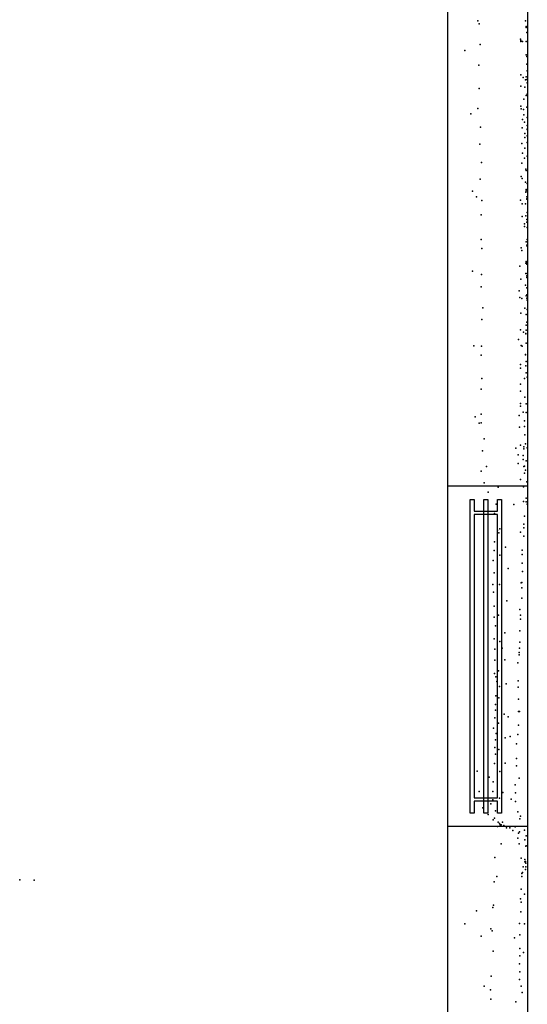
# Model space of a CAD drawing. Header units: millimetres. Extents: x -15373 to 24085, y -35478 to 13383.
# Tile 14 of 27: x 6136 to 7270, y -11244 to -9041. Entities that reach past the tile are written whole.
import ezdxf

# ---------------------------------------------------------------- set-up
doc = ezdxf.new("R2010")
doc.units = ezdxf.units.MM
for name, color, linetype in [('P', 9, 'Continuous'), ('WALLS', 3, 'Continuous'), ('WINDOWS', 6, 'Continuous')]:
    doc.layers.add(name, color=color, linetype=linetype)

# ---------------------------------------------------------------- blocks, each defined once
blk = doc.blocks.new('2-Double_Hung_58')
for points in [[(-584.3, 44.2), (-535, 44.2)], [(-541.4, 31.5), (-584.3, 31.5), (-584.3, 44.2)], [(-541.4, -42.9), (-541.4, 31.5)], [(-535, 44.2), (533.5, 44.2)], [(527.2, 31.5), (-528.7, 31.5)], [(-528.7, 31.5), (-528.7, -42.9)], [(527.2, -42.9), (527.2, 31.5)], [(533.5, 44.2), (584.4, 44.2), (584.4, 31.5), (539.9, 31.5)], [(539.9, 31.5), (539.9, -42.9)], [(-584.2, 0.9), (584.4, 0.9), (584.4, -11.8), (-584.2, -11.8), (-584.2, 0.9)], [(-535, -55.6), (-584.3, -55.6), (-584.3, -42.9), (-541.4, -42.9)], [(533.5, -55.6), (-535, -55.6)], [(-528.7, -42.9), (527.2, -42.9)], [(584.4, -55.6), (533.5, -55.6)], [(539.9, -42.9), (584.4, -42.9), (584.4, -55.6)]]:
    blk.add_lwpolyline(points)

msp = doc.modelspace()

# ---------------------------------------------------------------- linework, layer by layer
at = {"layer": 'P'}
for p in [(7160, -9044), (7163, -9051), (7266, -9044), (7268, -9057), (7268, -9059), (7269, -9070), (7255, -9085), (7256, -9088), (7256, -9090), (7260, -9090), (7268, -9090), (7131, -9110), (7165, -9097), (7268, -9120), (7269, -9124), (7162, -9143), (7269, -9141), (7270, -9156), (7256, -9165), (7261, -9171), (7266, -9176), (7268, -9169), (7269, -9175), (7270, -9183), (7163, -9195), (7256, -9190), (7265, -9192), (7263, -9219), (7268, -9211), (7270, -9208), (7160, -9240), (7256, -9235), (7257, -9241), (7262, -9242), (7269, -9237), (7144, -9252), (7260, -9265), (7263, -9254), (7264, -9271), (7270, -9260), (7166, -9282), (7259, -9283), (7270, -9278), (7270, -9286), (7270, -9287), (7265, -9296), (7265, -9305), (7270, -9301), (7164, -9320), (7258, -9318), (7265, -9329), (7270, -9316), (7260, -9340), (7264, -9351), (7270, -9347), (7168, -9361), (7258, -9362), (7267, -9376), (7268, -9379), (7165, -9398), (7257, -9392), (7259, -9397), (7148, -9425), (7266, -9405), (7268, -9421), (7268, -9424), (7270, -9408), (7157, -9438), (7169, -9446), (7255, -9445), (7267, -9427), (7269, -9438), (7269, -9442), (7269, -9443), (7259, -9453), (7266, -9453), (7167, -9478), (7259, -9482), (7267, -9480), (7269, -9488), (7270, -9473), (7264, -9498), (7264, -9504), (7269, -9494), (7270, -9506), (7167, -9533), (7270, -9533), (7169, -9553), (7257, -9552), (7268, -9538), (7269, -9547), (7270, -9545), (7258, -9558), (7254, -9593), (7267, -9586), (7268, -9582), (7269, -9584), (7269, -9586), (7269, -9588), (7148, -9604), (7168, -9611), (7256, -9622), (7267, -9609), (7269, -9614), (7269, -9618), (7270, -9609), (7167, -9639), (7266, -9635), (7269, -9641), (7252, -9648), (7254, -9663), (7258, -9665), (7268, -9659), (7269, -9657), (7269, -9664), (7270, -9665), (7171, -9686), (7265, -9687), (7270, -9669), (7256, -9698), (7268, -9701), (7270, -9690), (7169, -9712), (7268, -9725), (7269, -9718), (7255, -9735), (7262, -9740), (7267, -9743), (7267, -9744), (7268, -9736), (7151, -9771), (7168, -9772), (7251, -9757), (7257, -9770), (7259, -9772), (7268, -9765), (7167, -9792), (7266, -9790), (7266, -9791), (7255, -9813), (7255, -9821), (7267, -9816), (7268, -9806), (7169, -9844), (7264, -9844), (7268, -9831), (7270, -9841), (7255, -9857), (7167, -9868), (7255, -9872), (7265, -9886), (7255, -9900), (7255, -9906), (7268, -9901), (7154, -9930), (7167, -9924), (7252, -9927), (7261, -9919), (7268, -9920), (7163, -9944), (7167, -9943), (7253, -9953), (7264, -9939), (7264, -9951), (7265, -9970), (7174, -9979), (7255, -9993), (7263, -9997), (7266, -9990), (7170, -10006), (7245, -10000), (7250, -10015), (7261, -10016), (7263, -10001), (7270, -9999), (7179, -10041), (7250, -10034), (7261, -10025), (7263, -10041), (7264, -10040), (7268, -10028), (7167, -10051), (7264, -10056), (7266, -10049), (7174, -10077), (7255, -10070), (7262, -10086), (7269, -10075), (7183, -10098), (7205, -10087), (7201, -10125), (7240, -10126), (7262, -10119), (7268, -10112), (7268, -10120), (7270, -10125), (7197, -10146), (7264, -10152), (7263, -10170), (7204, -10183), (7207, -10189), (7209, -10180), (7255, -10188), (7263, -10178), (7197, -10209), (7263, -10197), (7196, -10229), (7209, -10239), (7222, -10221), (7259, -10228), (7259, -10238), (7194, -10251), (7259, -10257), (7196, -10279), (7228, -10269), (7260, -10276), (7193, -10305), (7208, -10305), (7257, -10301), (7258, -10300), (7258, -10300), (7195, -10322), (7258, -10312), (7225, -10341), (7258, -10335), (7196, -10353), (7254, -10361), (7196, -10378), (7206, -10373), (7255, -10373), (7255, -10382), (7199, -10397), (7220, -10413), (7254, -10408), (7196, -10426), (7209, -10432), (7254, -10434), (7198, -10449), (7214, -10447), (7252, -10457), (7253, -10447), (7198, -10474), (7220, -10473), (7249, -10480), (7252, -10462), (7197, -10504), (7206, -10498), (7200, -10511), (7202, -10522), (7250, -10520), (7208, -10533), (7223, -10527), (7250, -10534), (7200, -10554), (7207, -10558), (7251, -10561), (7199, -10573), (7199, -10586), (7251, -10589), (7253, -10589), (7198, -10603), (7219, -10595), (7228, -10601), (7195, -10626), (7206, -10615), (7251, -10619), (7199, -10652), (7201, -10638), (7221, -10648), (7232, -10645), (7249, -10640), (7198, -10669), (7207, -10674), (7246, -10661), (7199, -10684), (7246, -10694), (7158, -10722), (7197, -10705), (7209, -10723), (7221, -10704), (7246, -10710), (7185, -10736), (7194, -10746), (7252, -10738), (7163, -10768), (7193, -10768), (7243, -10753), (7193, -10786), (7208, -10783), (7216, -10770), (7234, -10785), (7244, -10771), (7244, -10790), (7171, -10804), (7189, -10795), (7199, -10811), (7249, -10813), (7183, -10819), (7194, -10831), (7197, -10827), (7254, -10829), (7255, -10823), (7204, -10846), (7205, -10836), (7208, -10839), (7210, -10842), (7212, -10842), (7215, -10836), (7218, -10844), (7224, -10849), (7231, -10849), (7238, -10855), (7243, -10847), (7264, -10854), (7249, -10872), (7251, -10861), (7253, -10858), (7265, -10876), (7268, -10867), (7212, -10885), (7252, -10885), (7267, -10890), (7268, -10889), (7198, -10915), (7257, -10917), (7265, -10920), (7261, -10936), (7265, -10925), (7266, -10924), (7266, -10942), (7267, -10928), (7267, -10936), (6136, -10965), (6168, -10966), (7202, -10958), (7258, -10951), (7258, -10958), (7260, -10949), (7196, -10970), (7257, -10986), (7255, -11008), (7264, -10997), (7193, -11027), (7195, -11022), (7257, -11015), (7157, -11035), (7256, -11037), (7131, -11064), (7189, -11075), (7253, -11063), (7264, -11064), (7167, -11091), (7192, -11079), (7242, -11095), (7254, -11088), (7254, -11119), (7194, -11125), (7254, -11135), (7262, -11128), (7253, -11153), (7190, -11181), (7254, -11171), (7174, -11203), (7253, -11188), (7257, -11203), (7188, -11211), (7259, -11217), (7189, -11232), (7245, -11238)]:
    msp.add_point(p, dxfattribs=at)
at = {"layer": 'WALLS'}
msp.add_lwpolyline([(7270.75, -8794.75), (7270.75, -11264.9), (7181.85, -11347.45), (7092.95, -11347.45), (7092.95, -8737.6), (7181.85, -8737.6), (7270.75, -8794.75)], dxfattribs=at)
at = {"layer": 'WINDOWS'}
msp.add_lwpolyline([(7270.75, -10084.28), (7270.75, -10846.28), (7092.95, -10846.28), (7092.95, -10084.28), (7270.75, -10084.28)], dxfattribs=at)

# ---------------------------------------------------------------- block references
at = {"layer": 'WINDOWS', "xscale": 0.6, "yscale": 0.7, "rotation": 270}
msp.add_blockref('2-Double_Hung_58', (7181.8, -10465.3), dxfattribs=at)

doc.saveas('drawing.dxf')
